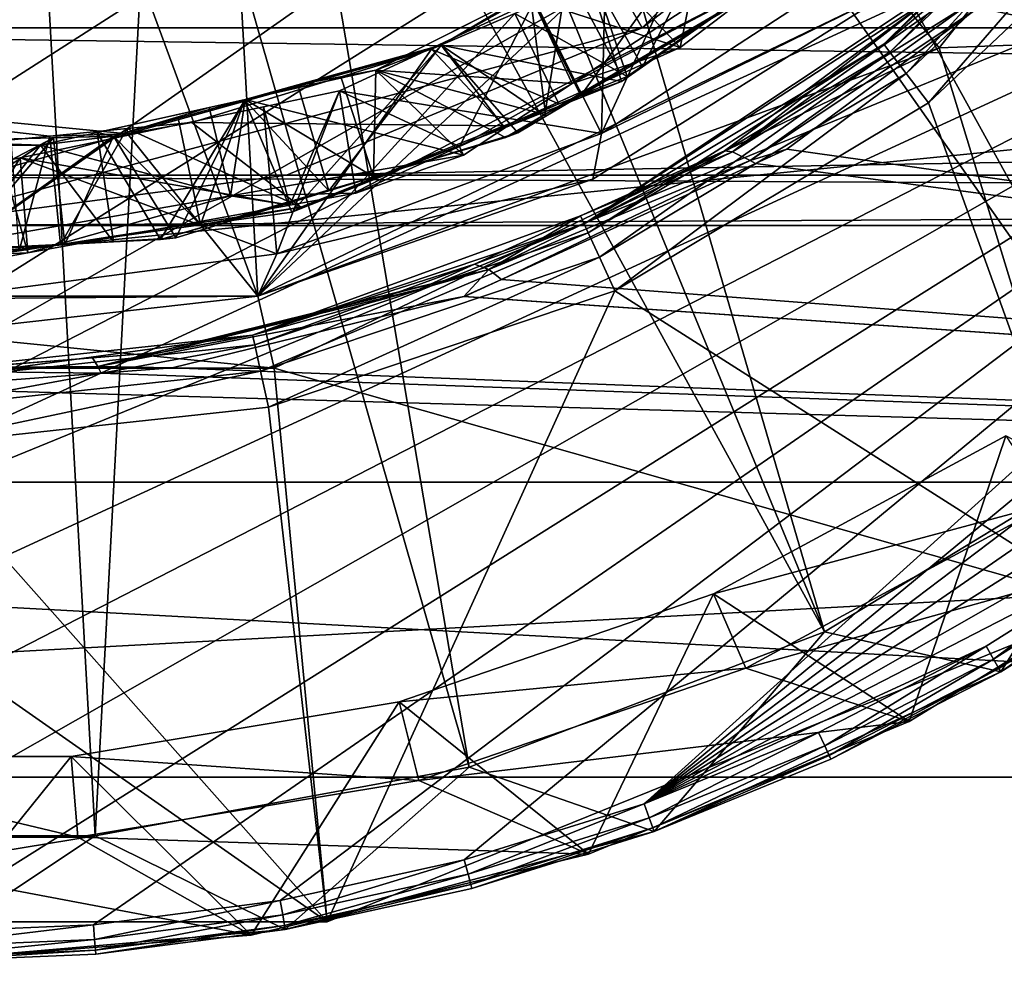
# Model space of a CAD drawing. Extents: x 0 to 200, y 18 to 95.
# Tile 46 of 256: x 45.28 to 51.96, y 32.23 to 38.62. Entities that reach past the tile are written whole.
import ezdxf

# ---------------------------------------------------------------- set-up
doc = ezdxf.new("R2010")
doc.units = 0

msp = doc.modelspace()

# ---------------------------------------------------------------- linework, layer by layer
for points in [[(31.761005, 39.693203), (59.299992, 47.227016), (32.458588, 38.622101)], [(32.458588, 38.622101), (59.299992, 47.227016), (33.245979, 37.615185)], [(33.245979, 37.615185), (59.299992, 47.227016), (34.117325, 36.679966)], [(34.117325, 36.679966), (59.299992, 47.227016), (35.066113, 35.823421)], [(35.066113, 35.823421), (59.299992, 47.227016), (36.085278, 35.051937)], [(36.085278, 35.051937), (59.299992, 47.227016), (37.167206, 34.371269)], [(37.167206, 34.371269), (59.299992, 47.227016), (38.303822, 33.786495)], [(38.303822, 33.786495), (59.299992, 47.227016), (39.486675, 33.301979)], [(59.299992, 47.227016), (59.222916, 45.718533), (39.486675, 33.301979)], [(44.499992, 47.227016, 2.686884), (49.499989, 38.566761, 2.686884), (44.499992, 37.227016, 2.686884)], [(44.499992, 47.227016, 2.686884), (53.160252, 42.227016, 2.686884), (49.499989, 38.566761, 2.686884)], [(59.222916, 45.718533), (59.037842, 44.453773), (39.486675, 33.301979)], [(59.037842, 44.453773), (58.744335, 43.209698), (39.486675, 33.301979)], [(44.499992, 43.227016, 49), (46.499996, 43.762913, 49), (46.89209, 36.74654, 49)], [(46.499996, 43.762913, 49), (51.202507, 38.822327, 49), (46.89209, 36.74654, 49)], [(49.712063, 43.343151, 1.499999), (49.15139, 42.686691, 1.499999), (54.867409, 37.523575, 1.499999)], [(56.451561, 39.558895, 1.499999), (49.712063, 43.343151, 1.499999), (54.867409, 37.523575, 1.499999)], [(44.499992, 43.227016, 49), (46.89209, 36.74654, 49), (42.107895, 36.74654, 49)], [(58.744335, 43.209698), (58.344566, 41.995586), (39.486675, 33.301979)], [(49.15139, 42.686691, 1.499999), (48.508659, 42.110321, 1.499999), (52.941235, 35.808369, 1.499999)], [(54.867409, 37.523575, 1.499999), (49.15139, 42.686691, 1.499999), (52.941235, 35.808369, 1.499999)], [(51.202507, 38.822327, 28), (54.635891, 42.345825, 27.5), (51.514252, 38.431412, 27.5)], [(54.635891, 42.345825, 27.5), (56.787273, 38.623367, 27.5), (51.514252, 38.431412, 27.5)], [(53.160252, 42.227016, 2.686884), (53.160252, 42.227016, 264.25293), (49.499989, 38.566761, 2.686884)], [(53.160252, 42.227016, 264.25293), (51.571064, 40.155949, 265.842102), (49.499989, 38.566761, 2.686884)], [(48.508659, 42.110321, 1.499999), (47.795235, 41.624214, 1.499999), (50.736584, 34.469864, 1.499999)], [(52.941235, 35.808369, 1.499999), (48.508659, 42.110321, 1.499999), (50.736584, 34.469864, 1.499999)], [(58.344566, 41.995586), (57.841534, 40.820503), (39.486675, 33.301979)], [(47.795235, 41.624214, 1.499999), (47.02367, 41.236935, 1.499999), (50.736584, 34.469864, 1.499999)], [(47.02367, 41.236935, 1.499999), (46.207592, 40.955322, 1.499999), (48.326195, 33.552212, 1.499999)], [(50.736584, 34.469864, 1.499999), (47.02367, 41.236935, 1.499999), (48.326195, 33.552212, 1.499999)], [(46.207592, 40.955322, 1.499999), (45.361385, 40.784348, 1.499999), (45.78957, 33.085693, 1.499999)], [(48.326195, 33.552212, 1.499999), (46.207592, 40.955322, 1.499999), (45.78957, 33.085693, 1.499999)], [(39.486675, 33.301979), (57.841534, 40.820503), (40.706917, 32.921333)], [(40.706917, 32.921333), (57.841534, 40.820503), (41.955441, 32.647396)], [(41.955441, 32.647396), (57.841534, 40.820503), (43.22295, 32.482212)], [(43.22295, 32.482212), (57.841534, 40.820503), (44.499992, 32.427017)], [(57.841534, 40.820503), (45.777039, 32.482212), (44.499992, 32.427017)], [(57.841534, 40.820503), (47.044544, 32.647396), (45.777039, 32.482212)], [(57.841534, 40.820503), (48.293068, 32.921333), (47.044544, 32.647396)], [(57.841534, 40.820503), (49.513309, 33.301979), (48.293068, 32.921333)], [(57.841534, 40.820503), (57.238976, 39.693203), (49.513309, 33.301979)], [(45.78957, 33.085693, 1.499999), (45.361385, 40.784348, 1.499999), (43.210419, 33.085693, 1.499999)], [(45.361385, 40.784348, 1.499999), (44.499992, 40.727016, 1.499999), (43.210419, 33.085693, 1.499999)], [(113.275154, 38.566761, 277.913177), (37.428932, 40.155949, 279.984253), (39.5, 38.566761, 277.913177)], [(115.346222, 40.155949, 279.984253), (37.428932, 40.155949, 279.984253), (113.275154, 38.566761, 277.913177)], [(51.571064, 40.155949, 265.842102), (49.499989, 38.566761, 267.913177), (49.499989, 38.566761, 2.686884)], [(51.571064, 40.155949, 265.842102), (103.275146, 38.566761, 267.913177), (49.499989, 38.566761, 267.913177)], [(51.571064, 40.155949, 265.842102), (101.204079, 40.155949, 265.842102), (103.275146, 38.566761, 267.913177)], [(52.864464, 40.083088, 63.5), (51.139111, 38.45649, 63.5), (51.179543, 38.403076, 63.25)], [(52.864464, 40.083088, 63.5), (52.726009, 40.025394, 258.658539), (51.139111, 38.45649, 63.5)], [(52.915394, 40.039581, 63.25), (52.864464, 40.083088, 63.5), (51.179543, 38.403076, 63.25)], [(52.726009, 40.025394, 258.658539), (51.946602, 39.130848, 259.226868), (51.139111, 38.45649, 63.5)], [(52.915394, 40.039581, 63.25), (51.179543, 38.403076, 63.25), (51.289997, 38.257156, 63.066986)], [(53.054565, 39.920727, 63.066986), (52.915394, 40.039581, 63.25), (51.289997, 38.257156, 63.066986)], [(53.054565, 39.920727, 63.066986), (51.289997, 38.257156, 63.066986), (51.440887, 38.057827, 63)], [(53.244667, 39.758362, 63), (53.054565, 39.920727, 63.066986), (51.440887, 38.057827, 63)], [(53.244667, 39.758362, 63), (51.440887, 38.057827, 63), (52.669579, 34.646957, 63)], [(57.238976, 39.693203), (56.541397, 38.622101), (49.513309, 33.301979)], [(48.73608, 38.804111, 31.519258), (51.120533, 39.572365, 31.144976), (49.026028, 38.190189, 31.086119)], [(50.164589, 39.60059, 31.994501), (48.740433, 38.79314, 31.953257), (49.084484, 38.109283, 32.386841)], [(51.120533, 39.572365, 31.144976), (50.370365, 38.90173, 30.929625), (49.026028, 38.190189, 31.086119)], [(50.676308, 39.048805, 32.429985), (50.164589, 39.60059, 31.994501), (49.084484, 38.109283, 32.386841)], [(50.164589, 39.60059, 33.494503), (49.110607, 39.003021, 33.463978), (49.501835, 38.302013, 33.897568)], [(51.014347, 39.364975, 33.94072), (50.164589, 39.60059, 33.494503), (49.501835, 38.302013, 33.897568)], [(49.968494, 39.475414, 30.492817), (51.189491, 39.13377, 29.5), (49.223526, 37.849476, 29.5)], [(49.250172, 38.975494, 30.47888), (49.968494, 39.475414, 30.492817), (49.223526, 37.849476, 29.5)], [(49.968494, 39.475414, 30.492817), (49.250172, 38.975494, 30.47888), (49.757019, 38.434177, 30.912951)], [(50.370365, 38.90173, 30.929625), (49.968494, 39.475414, 30.492817), (49.757019, 38.434177, 30.912951)], [(50.49654, 39.0116, 34.12553), (51.014347, 39.364975, 33.94072), (49.501835, 38.302013, 33.897568)], [(66.499992, 35.485626, 278.624939), (66.499992, 39.196945, 282.468109), (29.499992, 35.485626, 278.624939)], [(66.499992, 39.196945, 282.468109), (29.499992, 39.196945, 282.468109), (29.499992, 35.485626, 278.624939)], [(51.780098, 38.704903, 259.927002), (52.428799, 39.184753, 259.540436), (66.499992, 35.485626, 263.375061)], [(51.139111, 38.45649, 63.5), (51.946602, 39.130848, 259.226868), (49.105255, 37.237442, 63.5)], [(51.946602, 39.130848, 259.226868), (51.467762, 38.776833, 259.531403), (49.105255, 37.237442, 63.5)], [(51.189491, 39.13377, 29.5), (51.202507, 38.822327, 29.5), (49.223526, 37.849476, 29.5)], [(48.992558, 38.933094, 33.026493), (50.626545, 39.026386, 32.628284), (49.344437, 38.274929, 32.593559)], [(49.344437, 38.274929, 32.593559), (50.676308, 39.048805, 32.429985), (49.084484, 38.109283, 32.386841)], [(49.17717, 38.895206, 34.5), (50.49654, 39.0116, 34.12553), (49.397438, 38.236652, 34.094086)], [(50.626545, 39.026386, 32.628284), (50.676308, 39.048805, 32.429985), (49.344437, 38.274929, 32.593559)], [(50.49654, 39.0116, 34.12553), (49.501835, 38.302013, 33.897568), (49.397438, 38.236652, 34.094086)], [(49.110607, 39.003021, 33.463978), (48.13549, 38.450161, 33.435738), (49.360634, 38.202785, 33.893543)], [(49.110607, 39.003021, 33.463978), (48.992558, 38.933094, 33.026493), (48.13549, 38.450161, 33.435738)], [(48.76989, 38.753033, 30.470467), (49.250172, 38.975494, 30.47888), (49.223526, 37.849476, 29.5)], [(49.250172, 38.975494, 30.47888), (48.76989, 38.753033, 30.470467), (49.757019, 38.434177, 30.912951)], [(49.501835, 38.302013, 33.897568), (49.110607, 39.003021, 33.463978), (49.360634, 38.202785, 33.893543)], [(51.202507, 38.822327, 34.5), (49.17717, 38.895206, 34.5), (46.89209, 36.74654, 34.5)], [(49.17717, 38.895206, 34.5), (48.636375, 38.664711, 34.5), (46.89209, 36.74654, 34.5)], [(47.694042, 38.280056, 32.989872), (48.992558, 38.933094, 33.026493), (48.839958, 37.979263, 32.579895)], [(48.13549, 38.450161, 33.435738), (48.992558, 38.933094, 33.026493), (47.694042, 38.280056, 32.989872)], [(48.636375, 38.664711, 34.5), (49.17717, 38.895206, 34.5), (49.397438, 38.236652, 34.094086)], [(48.992558, 38.933094, 33.026493), (49.344437, 38.274929, 32.593559), (48.839958, 37.979263, 32.579895)], [(50.370365, 38.90173, 30.929625), (49.757019, 38.434177, 30.912951), (49.026028, 38.190189, 31.086119)], [(51.202507, 38.822327, 28), (51.514252, 38.431412, 27.5), (46.89209, 36.74654, 28)], [(49.164249, 37.541599, 29.5), (51.202507, 38.822327, 28), (46.89209, 36.74654, 28)], [(46.89209, 36.74654, 49), (51.202507, 38.822327, 34.5), (46.89209, 36.74654, 34.5)], [(51.202507, 38.822327, 49), (51.202507, 38.822327, 34.5), (46.89209, 36.74654, 49)], [(47.694042, 38.280056, 31.489874), (48.73608, 38.804111, 31.519258), (49.026028, 38.190189, 31.086119)], [(48.13549, 38.450161, 31.935738), (48.73608, 38.804111, 31.519258), (47.694042, 38.280056, 31.489874)], [(48.740433, 38.79314, 31.953257), (48.73608, 38.804111, 31.519258), (48.13549, 38.450161, 31.935738)], [(51.202507, 38.822327, 29.5), (51.202507, 38.822327, 28), (49.164249, 37.541599, 29.5)], [(49.223526, 37.849476, 29.5), (51.202507, 38.822327, 29.5), (49.164249, 37.541599, 29.5)], [(48.76989, 38.753033, 30.470467), (47.446728, 38.140148, 30.447285), (48.261688, 37.762684, 30.8715)], [(47.446728, 38.140148, 30.447285), (48.76989, 38.753033, 30.470467), (49.223526, 37.849476, 29.5)], [(48.740433, 38.79314, 31.953257), (48.13549, 38.450161, 31.935738), (48.846142, 37.968605, 32.380383)], [(49.757019, 38.434177, 30.912951), (48.76989, 38.753033, 30.470467), (48.261688, 37.762684, 30.8715)], [(49.084484, 38.109283, 32.386841), (48.740433, 38.79314, 31.953257), (48.846142, 37.968605, 32.380383)], [(51.467762, 38.776833, 259.531403), (50.057262, 37.734032, 260.428436), (49.105255, 37.237442, 63.5)], [(50.057262, 37.734032, 260.428436), (51.467762, 38.776833, 259.531403), (50.113098, 37.726677, 260.609619)], [(51.467762, 38.776833, 259.531403), (51.580349, 38.763485, 259.695709), (50.113098, 37.726677, 260.609619)], [(51.580349, 38.763485, 259.695709), (51.71027, 38.725132, 259.849823), (50.113098, 37.726677, 260.609619)], [(50.113098, 37.726677, 260.609619), (51.71027, 38.725132, 259.849823), (50.233059, 37.666584, 260.764862)], [(51.71027, 38.725132, 259.849823), (51.780098, 38.704903, 259.927002), (50.233059, 37.666584, 260.764862)], [(51.780098, 38.704903, 259.927002), (50.479942, 37.743156, 260.701721), (50.233059, 37.666584, 260.764862)], [(50.479942, 37.743156, 260.701721), (51.780098, 38.704903, 259.927002), (66.499992, 35.485626, 263.375061)], [(48.636375, 38.664711, 34.5), (48.07058, 38.423557, 34.5), (46.89209, 36.74654, 34.5)], [(48.07058, 38.423557, 34.5), (48.636375, 38.664711, 34.5), (48.93528, 38.051414, 34.082474)], [(48.636375, 38.664711, 34.5), (49.397438, 38.236652, 34.094086), (48.93528, 38.051414, 34.082474)], [(56.541397, 38.622101), (55.753998, 37.615185), (49.513309, 33.301979)], [(51.514252, 38.431412, 27.5), (56.787273, 38.623367, 27.5), (52.669579, 34.646957, 27.5)], [(110.863342, 37.567757, 275.501373), (39.5, 38.566761, 277.913177), (41.911797, 37.567757, 275.501373)], [(113.275154, 38.566761, 277.913177), (39.5, 38.566761, 277.913177), (110.863342, 37.567757, 275.501373)], [(49.499989, 38.566761, 2.686884), (49.499989, 38.566761, 267.913177), (44.499992, 37.227016, 2.686884)], [(49.499989, 38.566761, 267.913177), (47.088192, 37.567757, 270.324982), (44.499992, 37.227016, 2.686884)], [(103.275146, 38.566761, 267.913177), (105.686966, 37.567757, 270.324982), (47.088192, 37.567757, 270.324982)], [(49.499989, 38.566761, 267.913177), (103.275146, 38.566761, 267.913177), (47.088192, 37.567757, 270.324982)], [(48.07058, 38.423557, 34.5), (46.008705, 37.84758, 34.5), (46.89209, 36.74654, 34.5)], [(48.07058, 38.423557, 34.5), (46.445759, 37.92598, 34.45422), (46.008705, 37.84758, 34.5)], [(46.445759, 37.92598, 34.45422), (48.07058, 38.423557, 34.5), (48.561543, 37.901619, 34.073086)], [(48.13549, 38.450161, 33.435738), (46.803177, 38.079903, 33.400902), (47.122746, 37.317822, 33.837353)], [(48.13549, 38.450161, 33.435738), (47.694042, 38.280056, 32.989872), (46.803177, 38.079903, 33.400902)], [(46.89209, 36.74654, 28), (51.514252, 38.431412, 27.5), (47.003357, 36.259075, 27.5)], [(47.003357, 36.259075, 27.5), (51.514252, 38.431412, 27.5), (52.669579, 34.646957, 27.5)], [(48.566895, 37.888905, 33.873611), (48.13549, 38.450161, 33.435738), (47.122746, 37.317822, 33.837353)], [(48.13549, 38.450161, 31.935738), (47.164127, 38.18021, 31.910339), (47.373535, 37.46207, 32.343903)], [(48.13549, 38.450161, 31.935738), (47.694042, 38.280056, 31.489874), (47.164127, 38.18021, 31.910339)], [(48.655525, 37.856102, 32.375214), (48.13549, 38.450161, 31.935738), (47.373535, 37.46207, 32.343903)], [(48.07058, 38.423557, 34.5), (48.93528, 38.051414, 34.082474), (48.561543, 37.901619, 34.073086)], [(48.846142, 37.968605, 32.380383), (48.13549, 38.450161, 31.935738), (48.655525, 37.856102, 32.375214)], [(49.360634, 38.202785, 33.893543), (48.13549, 38.450161, 33.435738), (48.566895, 37.888905, 33.873611)], [(49.026028, 38.190189, 31.086119), (49.757019, 38.434177, 30.912951), (48.261688, 37.762684, 30.8715)], [(51.139111, 38.45649, 63.5), (49.105255, 37.237442, 63.5), (49.133301, 37.176605, 63.25)], [(51.179543, 38.403076, 63.25), (51.139111, 38.45649, 63.5), (49.133301, 37.176605, 63.25)], [(51.179543, 38.403076, 63.25), (49.133301, 37.176605, 63.25), (49.209923, 37.010403, 63.066986)], [(51.289997, 38.257156, 63.066986), (51.179543, 38.403076, 63.25), (49.209923, 37.010403, 63.066986)], [(46.008705, 37.84758, 34.5), (41.212662, 38.313911, 34.5), (42.107895, 36.74654, 34.5)], [(41.212662, 38.313911, 34.5), (45.480965, 37.832638, 34.429714), (45.218693, 37.807259, 34.423054)], [(41.212662, 38.313911, 34.5), (46.008705, 37.84758, 34.5), (45.480965, 37.832638, 34.429714)], [(47.694042, 38.280056, 32.989872), (47.456966, 38.227089, 32.983753), (46.803177, 38.079903, 33.400902)], [(46.806305, 38.081718, 31.466957), (47.694042, 38.280056, 31.489874), (48.288448, 37.703457, 31.065393)], [(47.164127, 38.18021, 31.910339), (47.694042, 38.280056, 31.489874), (46.806305, 38.081718, 31.466957)], [(47.456966, 38.227089, 32.983753), (47.694042, 38.280056, 32.989872), (47.676323, 37.55756, 32.550774)], [(47.694042, 38.280056, 32.989872), (48.57251, 37.82251, 32.572651), (47.676323, 37.55756, 32.550774)], [(47.694042, 38.280056, 31.489874), (49.026028, 38.190189, 31.086119), (48.288448, 37.703457, 31.065393)], [(47.694042, 38.280056, 32.989872), (48.839958, 37.979263, 32.579895), (48.57251, 37.82251, 32.572651)], [(49.344437, 38.274929, 32.593559), (49.084484, 38.109283, 32.386841), (48.839958, 37.979263, 32.579895)], [(49.397438, 38.236652, 34.094086), (49.501835, 38.302013, 33.897568), (49.360634, 38.202785, 33.893543)], [(47.456966, 38.227089, 32.983753), (46.806305, 38.081718, 32.966957), (46.803177, 38.079903, 33.400902)], [(46.806305, 38.081718, 32.966957), (47.456966, 38.227089, 32.983753), (47.676323, 37.55756, 32.550774)], [(48.93528, 38.051414, 34.082474), (49.360634, 38.202785, 33.893543), (48.566895, 37.888905, 33.873611)], [(49.397438, 38.236652, 34.094086), (49.360634, 38.202785, 33.893543), (48.93528, 38.051414, 34.082474)], [(51.289997, 38.257156, 63.066986), (49.209923, 37.010403, 63.066986), (49.314575, 36.783371, 63)], [(51.440887, 38.057827, 63), (51.289997, 38.257156, 63.066986), (49.314575, 36.783371, 63)], [(47.164127, 38.18021, 31.910339), (46.803177, 38.079903, 31.900902), (47.373535, 37.46207, 32.343903)], [(47.164127, 38.18021, 31.910339), (46.806305, 38.081718, 31.466957), (46.803177, 38.079903, 31.900902)], [(46.931656, 38.032032, 30.438942), (47.446728, 38.140148, 30.447285), (47.021301, 37.034222, 29.5)], [(47.446728, 38.140148, 30.447285), (46.931656, 38.032032, 30.438942), (47.108738, 37.364849, 30.840536)], [(47.446728, 38.140148, 30.447285), (49.223526, 37.849476, 29.5), (47.021301, 37.034222, 29.5)], [(47.558128, 37.446739, 30.851999), (47.446728, 38.140148, 30.447285), (47.108738, 37.364849, 30.840536)], [(48.261688, 37.762684, 30.8715), (47.446728, 38.140148, 30.447285), (47.558128, 37.446739, 30.851999)], [(49.026028, 38.190189, 31.086119), (48.261688, 37.762684, 30.8715), (48.288448, 37.703457, 31.065393)], [(45.80328, 37.85762, 32.941063), (46.806305, 38.081718, 32.966957), (46.232941, 37.130836, 32.515537)], [(46.806305, 38.081718, 32.966957), (45.80328, 37.85762, 32.941063), (45.914368, 37.832893, 33.377663)], [(46.351566, 37.954395, 33.389095), (46.806305, 38.081718, 32.966957), (45.914368, 37.832893, 33.377663)], [(46.803177, 38.079903, 31.900902), (45.914368, 37.832893, 31.877663), (46.336948, 37.143475, 32.318584)], [(46.803177, 38.079903, 31.900902), (46.563385, 38.027443, 31.460686), (45.914368, 37.832893, 31.877663)], [(46.806305, 38.081718, 32.966957), (47.676323, 37.55756, 32.550774), (46.232941, 37.130836, 32.515537)], [(47.373535, 37.46207, 32.343903), (46.803177, 38.079903, 31.900902), (46.336948, 37.143475, 32.318584)], [(46.803177, 38.079903, 33.400902), (46.806305, 38.081718, 32.966957), (46.351566, 37.954395, 33.389095)], [(46.803177, 38.079903, 33.400902), (46.351566, 37.954395, 33.389095), (46.502888, 37.230671, 33.822742)], [(47.122746, 37.317822, 33.837353), (46.803177, 38.079903, 33.400902), (46.502888, 37.230671, 33.822742)], [(46.563385, 38.027443, 31.460686), (46.806305, 38.081718, 31.466957), (46.708004, 37.426521, 31.027754)], [(46.803177, 38.079903, 31.900902), (46.806305, 38.081718, 31.466957), (46.563385, 38.027443, 31.460686)], [(46.806305, 38.081718, 31.466957), (48.288448, 37.703457, 31.065393), (46.708004, 37.426521, 31.027754)], [(48.839958, 37.979263, 32.579895), (49.084484, 38.109283, 32.386841), (48.846142, 37.968605, 32.380383)], [(45.2808, 37.685505, 30.412205), (46.931656, 38.032032, 30.438942), (47.021301, 37.034222, 29.5)], [(46.931656, 38.032032, 30.438942), (45.2808, 37.685505, 30.412205), (47.108738, 37.364849, 30.840536)], [(45.417488, 37.771423, 31.431105), (46.563385, 38.027443, 31.460686), (46.708004, 37.426521, 31.027754)], [(45.914368, 37.832893, 31.877663), (46.563385, 38.027443, 31.460686), (45.417488, 37.771423, 31.431105)], [(48.561543, 37.901619, 34.073086), (48.93528, 38.051414, 34.082474), (48.566895, 37.888905, 33.873611)], [(51.440887, 38.057827, 63), (49.314575, 36.783371, 63), (52.669579, 34.646957, 63)], [(46.351566, 37.954395, 33.389095), (45.914368, 37.832893, 33.377663), (46.502888, 37.230671, 33.822742)], [(48.839958, 37.979263, 32.579895), (48.846142, 37.968605, 32.380383), (48.57251, 37.82251, 32.572651)], [(48.846142, 37.968605, 32.380383), (48.655525, 37.856102, 32.375214), (48.57251, 37.82251, 32.572651)], [(45.480965, 37.832638, 34.429714), (46.005325, 37.883366, 34.443031), (45.554237, 37.096859, 33.99995)], [(46.008705, 37.84758, 34.5), (46.005325, 37.883366, 34.443031), (45.480965, 37.832638, 34.429714)], [(46.005325, 37.883366, 34.443031), (47.184795, 37.349804, 34.038498), (45.554237, 37.096859, 33.99995)], [(46.005325, 37.883366, 34.443031), (46.445759, 37.92598, 34.45422), (47.184795, 37.349804, 34.038498)], [(46.445759, 37.92598, 34.45422), (46.005325, 37.883366, 34.443031), (46.008705, 37.84758, 34.5)], [(46.445759, 37.92598, 34.45422), (48.561543, 37.901619, 34.073086), (47.184795, 37.349804, 34.038498)], [(47.184795, 37.349804, 34.038498), (48.566895, 37.888905, 33.873611), (47.122746, 37.317822, 33.837353)], [(48.561543, 37.901619, 34.073086), (48.566895, 37.888905, 33.873611), (47.184795, 37.349804, 34.038498)], [(46.89209, 36.74654, 34.5), (46.008705, 37.84758, 34.5), (42.107895, 36.74654, 34.5)], [(45.506714, 37.822147, 31.86739), (43.5825, 37.771423, 31.818895), (43.92165, 36.992382, 32.262093)], [(43.5825, 37.771423, 31.818895), (45.506714, 37.822147, 31.86739), (45.417488, 37.771423, 31.431105)], [(44.847713, 37.050312, 32.283752), (45.506714, 37.822147, 31.86739), (43.92165, 36.992382, 32.262093)], [(44.119446, 37.805641, 32.898392), (45.417488, 37.771423, 32.931107), (44.847816, 37.063404, 32.48317)], [(44.119446, 37.805641, 32.898392), (44.650154, 37.799568, 33.345802), (45.417488, 37.771423, 32.931107)], [(45.914368, 37.832893, 33.377663), (44.650154, 37.799568, 33.345802), (44.715164, 36.979324, 33.780602)], [(44.650154, 37.799568, 33.345802), (45.914368, 37.832893, 33.377663), (45.417488, 37.771423, 32.931107)], [(46.502888, 37.230671, 33.822742), (45.914368, 37.832893, 33.377663), (44.715164, 36.979324, 33.780602)], [(45.583515, 37.09634, 32.300961), (45.506714, 37.822147, 31.86739), (44.847713, 37.050312, 32.283752)], [(45.218693, 37.807259, 34.423054), (45.480965, 37.832638, 34.429714), (45.274048, 37.053391, 33.993328)], [(45.480965, 37.832638, 34.429714), (45.554237, 37.096859, 33.99995), (45.274048, 37.053391, 33.993328)], [(45.417488, 37.771423, 32.931107), (45.80328, 37.85762, 32.941063), (45.91346, 37.115284, 32.508072)], [(45.914368, 37.832893, 33.377663), (45.80328, 37.85762, 32.941063), (45.417488, 37.771423, 32.931107)], [(45.506714, 37.822147, 31.86739), (45.914368, 37.832893, 31.877663), (45.417488, 37.771423, 31.431105)], [(45.914368, 37.832893, 31.877663), (45.506714, 37.822147, 31.86739), (45.583515, 37.09634, 32.300961)], [(46.336948, 37.143475, 32.318584), (45.914368, 37.832893, 31.877663), (45.583515, 37.09634, 32.300961)], [(45.80328, 37.85762, 32.941063), (46.232941, 37.130836, 32.515537), (45.91346, 37.115284, 32.508072)], [(49.223526, 37.849476, 29.5), (49.164249, 37.541599, 29.5), (47.021301, 37.034222, 29.5)], [(47.676323, 37.55756, 32.550774), (48.655525, 37.856102, 32.375214), (47.373535, 37.46207, 32.343903)], [(48.57251, 37.82251, 32.572651), (48.655525, 37.856102, 32.375214), (47.676323, 37.55756, 32.550774)], [(44.26627, 37.801769, 31.402092), (43.5825, 37.771423, 31.818895), (45.417488, 37.771423, 31.431105)], [(44.26627, 37.801769, 31.402092), (45.417488, 37.771423, 31.431105), (44.243366, 36.994659, 30.969061)], [(45.417488, 37.771423, 31.431105), (46.708004, 37.426521, 31.027754), (44.243366, 36.994659, 30.969061)], [(45.417488, 37.771423, 32.931107), (45.91346, 37.115284, 32.508072), (44.847816, 37.063404, 32.48317)], [(48.288448, 37.703457, 31.065393), (48.261688, 37.762684, 30.8715), (47.558128, 37.446739, 30.851999)], [(50.233059, 37.666584, 260.764862), (50.479942, 37.743156, 260.701721), (50.267525, 37.646187, 260.800629)], [(50.267525, 37.646187, 260.800629), (50.479942, 37.743156, 260.701721), (66.499992, 35.485626, 263.375061)], [(45.158848, 37.659904, 30.410231), (45.2808, 37.685505, 30.412205), (44.692963, 36.72879, 29.5)], [(45.2808, 37.685505, 30.412205), (47.021301, 37.034222, 29.5), (44.692963, 36.72879, 29.5)], [(45.2808, 37.685505, 30.412205), (45.158848, 37.659904, 30.410231), (45.333668, 37.041389, 30.795261)], [(47.108738, 37.364849, 30.840536), (45.2808, 37.685505, 30.412205), (45.333668, 37.041389, 30.795261)], [(48.288448, 37.703457, 31.065393), (47.558128, 37.446739, 30.851999), (46.708004, 37.426521, 31.027754)], [(49.081013, 37.290764, 260.908081), (50.113098, 37.726677, 260.609619), (48.458561, 36.927052, 261.4487)], [(50.113098, 37.726677, 260.609619), (50.233059, 37.666584, 260.764862), (48.458561, 36.927052, 261.4487)], [(50.057262, 37.734032, 260.428436), (49.081013, 37.290764, 260.908081), (49.105255, 37.237442, 63.5)], [(50.057262, 37.734032, 260.428436), (50.113098, 37.726677, 260.609619), (49.081013, 37.290764, 260.908081)], [(45.333668, 37.041389, 30.795261), (45.158848, 37.659904, 30.410231), (45.067459, 36.992878, 30.788471)], [(48.458561, 36.927052, 261.4487), (50.233059, 37.666584, 260.764862), (48.545612, 36.860134, 261.602234)], [(50.233059, 37.666584, 260.764862), (50.267525, 37.646187, 260.800629), (48.545612, 36.860134, 261.602234)], [(48.545612, 36.860134, 261.602234), (50.267525, 37.646187, 260.800629), (66.499992, 35.485626, 263.375061)], [(55.753998, 37.615185), (54.88266, 36.679966), (49.513309, 33.301979)], [(108.275154, 37.227016, 272.913177), (41.911797, 37.567757, 275.501373), (44.499992, 37.227016, 272.913177)], [(110.863342, 37.567757, 275.501373), (41.911797, 37.567757, 275.501373), (108.275154, 37.227016, 272.913177)], [(47.088192, 37.567757, 270.324982), (44.499992, 37.227016, 272.913177), (44.499992, 37.227016, 2.686884)], [(105.686966, 37.567757, 270.324982), (108.275154, 37.227016, 272.913177), (44.499992, 37.227016, 272.913177)], [(47.088192, 37.567757, 270.324982), (105.686966, 37.567757, 270.324982), (44.499992, 37.227016, 272.913177)], [(47.676323, 37.55756, 32.550774), (47.373535, 37.46207, 32.343903), (46.232941, 37.130836, 32.515537)], [(46.89209, 36.74654, 29.5), (49.164249, 37.541599, 29.5), (46.89209, 36.74654, 28)], [(47.021301, 37.034222, 29.5), (49.164249, 37.541599, 29.5), (46.89209, 36.74654, 29.5)], [(46.708004, 37.426521, 31.027754), (45.333668, 37.041389, 30.795261), (44.243366, 36.994659, 30.969061)], [(46.708004, 37.426521, 31.027754), (47.108738, 37.364849, 30.840536), (45.333668, 37.041389, 30.795261)], [(47.373535, 37.46207, 32.343903), (46.336948, 37.143475, 32.318584), (46.232941, 37.130836, 32.515537)], [(46.708004, 37.426521, 31.027754), (47.558128, 37.446739, 30.851999), (47.108738, 37.364849, 30.840536)], [(47.184795, 37.349804, 34.038498), (46.502888, 37.230671, 33.822742), (45.554237, 37.096859, 33.99995)], [(47.184795, 37.349804, 34.038498), (47.122746, 37.317822, 33.837353), (46.502888, 37.230671, 33.822742)], [(49.081013, 37.290764, 260.908081), (48.362522, 36.964527, 261.261108), (46.857403, 36.48259, 63.5)], [(49.105255, 37.237442, 63.5), (49.081013, 37.290764, 260.908081), (46.857403, 36.48259, 63.5)], [(48.362522, 36.964527, 261.261108), (49.081013, 37.290764, 260.908081), (48.458561, 36.927052, 261.4487)], [(45.554237, 37.096859, 33.99995), (46.502888, 37.230671, 33.822742), (44.715164, 36.979324, 33.780602)], [(49.105255, 37.237442, 63.5), (46.857403, 36.48259, 63.5), (46.87175, 36.41716, 63.25)], [(49.133301, 37.176605, 63.25), (49.105255, 37.237442, 63.5), (46.87175, 36.41716, 63.25)], [(45.91346, 37.115284, 32.508072), (46.336948, 37.143475, 32.318584), (45.583515, 37.09634, 32.300961)], [(46.232941, 37.130836, 32.515537), (46.336948, 37.143475, 32.318584), (45.91346, 37.115284, 32.508072)], [(49.133301, 37.176605, 63.25), (46.87175, 36.41716, 63.25), (46.910973, 36.2384, 63.066986)], [(49.209923, 37.010403, 63.066986), (49.133301, 37.176605, 63.25), (46.910973, 36.2384, 63.066986)], [(45.274048, 37.053391, 33.993328), (45.554237, 37.096859, 33.99995), (44.715164, 36.979324, 33.780602)], [(44.847816, 37.063404, 32.48317), (45.583515, 37.09634, 32.300961), (44.847713, 37.050312, 32.283752)], [(45.91346, 37.115284, 32.508072), (45.583515, 37.09634, 32.300961), (44.847816, 37.063404, 32.48317)], [(44.243366, 36.994659, 30.969061), (45.333668, 37.041389, 30.795261), (45.067459, 36.992878, 30.788471)], [(47.021301, 37.034222, 29.5), (46.89209, 36.74654, 29.5), (44.692963, 36.72879, 29.5)], [(49.209923, 37.010403, 63.066986), (46.910973, 36.2384, 63.066986), (46.964558, 35.994209, 63)], [(49.314575, 36.783371, 63), (49.209923, 37.010403, 63.066986), (46.964558, 35.994209, 63)], [(48.362522, 36.964527, 261.261108), (47.989651, 36.795219, 261.444336), (46.857403, 36.48259, 63.5)], [(48.362522, 36.964527, 261.261108), (48.458561, 36.927052, 261.4487), (47.989651, 36.795219, 261.444336)], [(48.458561, 36.927052, 261.4487), (48.290833, 36.744411, 261.720337), (45.808376, 36.270657, 262.247498)], [(46.245411, 36.366375, 261.981171), (48.458561, 36.927052, 261.4487), (45.808376, 36.270657, 262.247498)], [(47.989651, 36.795219, 261.444336), (48.458561, 36.927052, 261.4487), (46.245411, 36.366375, 261.981171)], [(48.458561, 36.927052, 261.4487), (48.545612, 36.860134, 261.602234), (48.290833, 36.744411, 261.720337)], [(48.545612, 36.860134, 261.602234), (48.293575, 36.745079, 261.719543), (48.290833, 36.744411, 261.720337)], [(48.293575, 36.745079, 261.719543), (48.545612, 36.860134, 261.602234), (66.499992, 35.485626, 263.375061)], [(42.107895, 36.74654, 28), (47.003357, 36.259075, 27.5), (41.996628, 36.259075, 27.5)], [(42.107895, 36.74654, 28), (46.89209, 36.74654, 28), (47.003357, 36.259075, 27.5)], [(46.89209, 36.74654, 28), (42.107895, 36.74654, 28), (44.499992, 36.477016, 29.5)], [(42.107895, 36.74654, 49), (46.89209, 36.74654, 34.5), (42.107895, 36.74654, 34.5)], [(42.107895, 36.74654, 49), (46.89209, 36.74654, 49), (46.89209, 36.74654, 34.5)], [(46.89209, 36.74654, 29.5), (46.89209, 36.74654, 28), (44.499992, 36.477016, 29.5)], [(44.692963, 36.72879, 29.5), (46.89209, 36.74654, 29.5), (44.499992, 36.477016, 29.5)], [(45.808376, 36.270657, 262.247498), (48.290833, 36.744411, 261.720337), (46.311588, 36.261497, 262.296021)], [(46.857403, 36.48259, 63.5), (47.989651, 36.795219, 261.444336), (46.245411, 36.366375, 261.981171)], [(46.311588, 36.261497, 262.296021), (48.290833, 36.744411, 261.720337), (66.499992, 35.485626, 263.375061)], [(49.314575, 36.783371, 63), (46.964558, 35.994209, 63), (47.362133, 32.502609, 63)], [(52.669579, 34.646957, 63), (49.314575, 36.783371, 63), (47.362133, 32.502609, 63)], [(48.290833, 36.744411, 261.720337), (48.293575, 36.745079, 261.719543), (66.499992, 35.485626, 263.375061)], [(54.88266, 36.679966), (53.933865, 35.823421), (49.513309, 33.301979)], [(46.857403, 36.48259, 63.5), (44.499992, 36.227016, 63.5), (44.499992, 36.160027, 63.25)], [(46.87175, 36.41716, 63.25), (46.857403, 36.48259, 63.5), (44.499992, 36.160027, 63.25)], [(46.857403, 36.48259, 63.5), (46.245411, 36.366375, 261.981171), (44.499992, 36.227016, 63.5)], [(46.87175, 36.41716, 63.25), (44.499992, 36.160027, 63.25), (44.499992, 35.977016, 63.066986)], [(46.910973, 36.2384, 63.066986), (46.87175, 36.41716, 63.25), (44.499992, 35.977016, 63.066986)], [(46.245411, 36.366375, 261.981171), (45.771912, 36.329208, 262.031311), (44.499992, 36.227016, 63.5)], [(45.771912, 36.329208, 262.031311), (46.245411, 36.366375, 261.981171), (45.808376, 36.270657, 262.247498)], [(43.345764, 36.253304, 262.270233), (45.808376, 36.270657, 262.247498), (45.830994, 36.225311, 262.342316)], [(45.808376, 36.270657, 262.247498), (43.345764, 36.253304, 262.270233), (44.470474, 36.227055, 262.169159)], [(44.499813, 36.229359, 262.166046), (45.808376, 36.270657, 262.247498), (44.470474, 36.227055, 262.169159)], [(45.771912, 36.329208, 262.031311), (44.499813, 36.229359, 262.166046), (44.499992, 36.227016, 63.5)], [(45.771912, 36.329208, 262.031311), (45.808376, 36.270657, 262.247498), (44.499813, 36.229359, 262.166046)], [(45.808376, 36.270657, 262.247498), (46.311588, 36.261497, 262.296021), (45.830994, 36.225311, 262.342316)], [(41.996628, 36.259075, 27.5), (47.362133, 32.502609, 27.5), (41.637852, 32.502609, 27.5)], [(41.996628, 36.259075, 27.5), (47.003357, 36.259075, 27.5), (47.362133, 32.502609, 27.5)], [(43.345764, 36.253304, 262.270233), (45.830994, 36.225311, 262.342316), (44.469059, 36.122761, 262.473602)], [(44.469059, 36.122761, 262.473602), (45.830994, 36.225311, 262.342316), (66.499992, 35.485626, 263.375061)], [(46.910973, 36.2384, 63.066986), (44.499992, 35.977016, 63.066986), (44.499992, 35.727016, 63)], [(46.964558, 35.994209, 63), (46.910973, 36.2384, 63.066986), (44.499992, 35.727016, 63)], [(45.830994, 36.225311, 262.342316), (46.311588, 36.261497, 262.296021), (66.499992, 35.485626, 263.375061)], [(47.003357, 36.259075, 27.5), (52.669579, 34.646957, 27.5), (47.362133, 32.502609, 27.5)], [(44.469059, 36.122761, 262.473602), (66.499992, 35.485626, 263.375061), (29.499992, 35.485626, 263.375061)], [(46.964558, 35.994209, 63), (44.499992, 35.727016, 63), (47.362133, 32.502609, 63)], [(53.933865, 35.823421), (52.914707, 35.051937), (49.513309, 33.301979)], [(51.965832, 35.799694, 27.5), (49.983135, 34.726707, 27.5), (51.309853, 33.861916, 27.5)], [(49.983135, 34.726707, 27.5), (51.965832, 35.799694, 24), (49.983135, 34.726707, 24)], [(51.965832, 35.799694, 24), (52.266659, 35.339252, 24), (49.983135, 34.726707, 24)], [(51.965832, 35.799694, 27.5), (51.965832, 35.799694, 24), (49.983135, 34.726707, 27.5)], [(52.941235, 35.808369, 26.5), (50.736584, 34.469864, 26.5), (51.931873, 34.197544, 26.5)], [(50.736584, 34.469864, 26.5), (52.941235, 35.808369, 1.499999), (50.736584, 34.469864, 1.499999)], [(52.941235, 35.808369, 26.5), (52.941235, 35.808369, 1.499999), (50.736584, 34.469864, 26.5)], [(53.316772, 35.091759, 27.5), (51.965832, 35.799694, 27.5), (51.309853, 33.861916, 27.5)], [(54.061352, 35.669315, 26.5), (52.941235, 35.808369, 26.5), (51.931873, 34.197544, 26.5)], [(47.362133, 32.502609, 63), (44.499992, 35.727016, 63), (41.637852, 32.502609, 63)], [(53.028419, 34.887409, 0.2), (54.061352, 35.669315, 26.5), (51.931873, 34.197544, 26.5)], [(29.499992, 35.485626, 263.375061), (66.499992, 33.484234, 268.328674), (29.499992, 33.484234, 268.328674)], [(29.499992, 35.485626, 263.375061), (66.499992, 35.485626, 263.375061), (66.499992, 33.484234, 268.328674)], [(66.499992, 33.484234, 273.671326), (66.499992, 35.485626, 278.624939), (29.499992, 33.484234, 273.671326)], [(66.499992, 35.485626, 278.624939), (29.499992, 35.485626, 278.624939), (29.499992, 33.484234, 273.671326)], [(49.983135, 34.726707, 24), (52.266659, 35.339252, 24), (50.204067, 34.223034, 24)], [(52.266659, 35.339252, 24), (50.204067, 34.223034, 26.5), (50.204067, 34.223034, 24)], [(52.266659, 35.339252, 24), (52.266659, 35.339252, 26.5), (50.204067, 34.223034, 26.5)], [(52.266659, 35.339252, 26.5), (53.316772, 35.091759, 26.5), (50.204067, 34.223034, 26.5)], [(50.204067, 34.223034, 26.5), (53.316772, 35.091759, 26.5), (51.309853, 33.861916, 26.5)], [(53.316772, 35.091759, 26.5), (51.309853, 33.861916, 27.5), (51.309853, 33.861916, 26.5)], [(53.316772, 35.091759, 26.5), (53.316772, 35.091759, 27.5), (51.309853, 33.861916, 27.5)], [(52.914707, 35.051937), (51.832779, 34.371269), (49.513309, 33.301979)], [(51.832779, 34.371269), (52.914707, 35.051937), (51.882328, 34.284405, 0.026796)], [(52.914707, 35.051937), (52.971565, 34.969673, 0.026796), (51.882328, 34.284405, 0.026796)], [(51.882328, 34.284405, 0.026796), (52.971565, 34.969673, 0.026796), (51.918594, 34.220818, 0.100002)], [(52.971565, 34.969673, 0.026796), (53.013184, 34.909451, 0.100002), (51.918594, 34.220818, 0.100002)], [(51.918594, 34.220818, 0.100002), (53.013184, 34.909451, 0.100002), (51.931873, 34.197544, 0.2)], [(53.013184, 34.909451, 0.100002), (53.028419, 34.887409, 0.2), (51.931873, 34.197544, 0.2)], [(53.028419, 34.887409, 0.2), (51.931873, 34.197544, 26.5), (51.931873, 34.197544, 0.2)], [(49.983135, 34.726707, 27.5), (47.850876, 33.994701, 27.5), (49.135254, 32.961166, 27.5)], [(47.850876, 33.994701, 27.5), (49.983135, 34.726707, 24), (47.850876, 33.994701, 24)], [(49.983135, 34.726707, 24), (50.204067, 34.223034, 24), (47.850876, 33.994701, 24)], [(49.983135, 34.726707, 27.5), (49.983135, 34.726707, 24), (47.850876, 33.994701, 27.5)], [(51.309853, 33.861916, 27.5), (49.983135, 34.726707, 27.5), (49.135254, 32.961166, 27.5)], [(52.669579, 34.646957, 27.5), (47.362133, 32.502609, 63), (47.362133, 32.502609, 27.5)], [(52.669579, 34.646957, 27.5), (52.669579, 34.646957, 63), (47.362133, 32.502609, 63)], [(50.736584, 34.469864, 26.5), (48.326195, 33.552212, 26.5), (49.581066, 33.113804, 26.5)], [(48.326195, 33.552212, 26.5), (50.736584, 34.469864, 1.499999), (48.326195, 33.552212, 1.499999)], [(50.736584, 34.469864, 26.5), (50.736584, 34.469864, 1.499999), (48.326195, 33.552212, 26.5)], [(51.931873, 34.197544, 26.5), (50.736584, 34.469864, 26.5), (49.581066, 33.113804, 26.5)], [(51.832779, 34.371269), (50.696156, 33.786495), (49.513309, 33.301979)], [(50.696156, 33.786495), (51.832779, 34.371269), (50.738022, 33.695683, 0.026796)], [(51.832779, 34.371269), (51.882328, 34.284405, 0.026796), (50.738022, 33.695683, 0.026796)], [(50.738022, 33.695683, 0.026796), (51.882328, 34.284405, 0.026796), (50.768673, 33.6292, 0.100002)], [(51.882328, 34.284405, 0.026796), (51.918594, 34.220818, 0.100002), (50.768673, 33.6292, 0.100002)], [(47.850876, 33.994701, 24), (50.204067, 34.223034, 24), (47.985882, 33.461533, 24)], [(50.204067, 34.223034, 24), (47.985882, 33.461533, 26.5), (47.985882, 33.461533, 24)], [(50.204067, 34.223034, 24), (50.204067, 34.223034, 26.5), (47.985882, 33.461533, 26.5)], [(50.204067, 34.223034, 26.5), (51.309853, 33.861916, 26.5), (47.985882, 33.461533, 26.5)], [(50.779888, 33.604866, 0.2), (51.931873, 34.197544, 26.5), (49.581066, 33.113804, 26.5)], [(50.768673, 33.6292, 0.100002), (51.918594, 34.220818, 0.100002), (50.779888, 33.604866, 0.2)], [(51.918594, 34.220818, 0.100002), (51.931873, 34.197544, 0.2), (50.779888, 33.604866, 0.2)], [(51.931873, 34.197544, 0.2), (51.931873, 34.197544, 26.5), (50.779888, 33.604866, 0.2)], [(47.850876, 33.994701, 27.5), (45.627205, 33.623638, 27.5), (46.846508, 32.41169, 27.5)], [(45.627205, 33.623638, 24), (47.850876, 33.994701, 24), (47.985882, 33.461533, 24)], [(45.627205, 33.623638, 27.5), (47.850876, 33.994701, 24), (45.627205, 33.623638, 24)], [(47.850876, 33.994701, 27.5), (47.850876, 33.994701, 24), (45.627205, 33.623638, 27.5)], [(49.135254, 32.961166, 27.5), (47.850876, 33.994701, 27.5), (46.846508, 32.41169, 27.5)], [(47.985882, 33.461533, 26.5), (51.309853, 33.861916, 26.5), (49.135254, 32.961166, 26.5)], [(51.309853, 33.861916, 26.5), (49.135254, 32.961166, 27.5), (49.135254, 32.961166, 26.5)], [(51.309853, 33.861916, 26.5), (51.309853, 33.861916, 27.5), (49.135254, 32.961166, 27.5)], [(49.513309, 33.301979), (50.696156, 33.786495), (49.547195, 33.207893, 0.026796)], [(50.696156, 33.786495), (50.738022, 33.695683, 0.026796), (49.547195, 33.207893, 0.026796)], [(49.547195, 33.207893, 0.026796), (50.738022, 33.695683, 0.026796), (49.571991, 33.139015, 0.100002)], [(50.738022, 33.695683, 0.026796), (50.768673, 33.6292, 0.100002), (49.571991, 33.139015, 0.100002)], [(43.37278, 33.623638, 24), (45.672626, 33.075516, 24), (43.327362, 33.075516, 24)], [(45.627205, 33.623638, 27.5), (43.37278, 33.623638, 27.5), (44.499992, 32.227016, 27.5)], [(43.37278, 33.623638, 24), (45.627205, 33.623638, 24), (45.672626, 33.075516, 24)], [(43.37278, 33.623638, 27.5), (45.627205, 33.623638, 24), (43.37278, 33.623638, 24)], [(43.37278, 33.623638, 27.5), (45.627205, 33.623638, 27.5), (45.627205, 33.623638, 24)], [(46.846508, 32.41169, 27.5), (45.627205, 33.623638, 27.5), (44.499992, 32.227016, 27.5)], [(45.627205, 33.623638, 24), (47.985882, 33.461533, 24), (45.672626, 33.075516, 24)], [(49.571991, 33.139015, 0.100002), (50.768673, 33.6292, 0.100002), (49.581066, 33.113804, 0.2)], [(50.768673, 33.6292, 0.100002), (50.779888, 33.604866, 0.2), (49.581066, 33.113804, 0.2)], [(50.779888, 33.604866, 0.2), (49.581066, 33.113804, 26.5), (49.581066, 33.113804, 0.2)], [(48.326195, 33.552212, 26.5), (45.78957, 33.085693, 26.5), (47.078938, 32.450375, 26.5)], [(45.78957, 33.085693, 26.5), (48.326195, 33.552212, 1.499999), (45.78957, 33.085693, 1.499999)], [(48.326195, 33.552212, 26.5), (48.326195, 33.552212, 1.499999), (45.78957, 33.085693, 26.5)], [(49.581066, 33.113804, 26.5), (48.326195, 33.552212, 26.5), (47.078938, 32.450375, 26.5)], [(66.499992, 33.484234, 268.328674), (66.499992, 33.484234, 273.671326), (29.499992, 33.484234, 268.328674)], [(66.499992, 33.484234, 273.671326), (29.499992, 33.484234, 273.671326), (29.499992, 33.484234, 268.328674)], [(45.672626, 33.075516, 26.5), (47.985882, 33.461533, 26.5), (49.135254, 32.961166, 26.5)], [(47.985882, 33.461533, 24), (45.672626, 33.075516, 26.5), (45.672626, 33.075516, 24)], [(47.985882, 33.461533, 24), (47.985882, 33.461533, 26.5), (45.672626, 33.075516, 26.5)], [(48.293068, 32.921333), (49.513309, 33.301979), (48.318699, 32.824673, 0.026796)], [(49.513309, 33.301979), (49.547195, 33.207893, 0.026796), (48.318699, 32.824673, 0.026796)], [(48.318699, 32.824673, 0.026796), (49.547195, 33.207893, 0.026796), (48.33746, 32.753914, 0.100002)], [(49.547195, 33.207893, 0.026796), (49.571991, 33.139015, 0.100002), (48.33746, 32.753914, 0.100002)], [(48.33746, 32.753914, 0.100002), (49.571991, 33.139015, 0.100002), (48.34433, 32.728012, 0.2)], [(49.571991, 33.139015, 0.100002), (49.581066, 33.113804, 0.2), (48.34433, 32.728012, 0.2)], [(45.78957, 33.085693, 26.5), (41.921062, 32.450375, 26.5), (44.499992, 32.227016, 26.5)], [(45.78957, 33.085693, 26.5), (43.210419, 33.085693, 26.5), (41.921062, 32.450375, 26.5)], [(43.210419, 33.085693, 26.5), (45.78957, 33.085693, 1.499999), (43.210419, 33.085693, 1.499999)], [(43.210419, 33.085693, 26.5), (45.78957, 33.085693, 26.5), (45.78957, 33.085693, 1.499999)], [(43.327362, 33.075516, 26.5), (46.846508, 32.41169, 26.5), (44.499992, 32.227016, 26.5)], [(43.327362, 33.075516, 26.5), (45.672626, 33.075516, 26.5), (46.846508, 32.41169, 26.5)], [(45.672626, 33.075516, 24), (43.327362, 33.075516, 26.5), (43.327362, 33.075516, 24)], [(45.672626, 33.075516, 26.5), (43.327362, 33.075516, 26.5), (45.672626, 33.075516, 24)], [(47.078938, 32.450375, 26.5), (45.78957, 33.085693, 26.5), (44.499992, 32.227016, 26.5)], [(45.672626, 33.075516, 26.5), (49.135254, 32.961166, 26.5), (46.846508, 32.41169, 26.5)], [(48.34433, 32.728012, 0.2), (49.581066, 33.113804, 26.5), (47.078938, 32.450375, 26.5)], [(49.581066, 33.113804, 0.2), (49.581066, 33.113804, 26.5), (48.34433, 32.728012, 0.2)], [(49.135254, 32.961166, 26.5), (46.846508, 32.41169, 27.5), (46.846508, 32.41169, 26.5)], [(49.135254, 32.961166, 26.5), (49.135254, 32.961166, 27.5), (46.846508, 32.41169, 27.5)], [(47.044544, 32.647396), (48.293068, 32.921333), (47.061741, 32.548885, 0.026796)], [(48.293068, 32.921333), (48.318699, 32.824673, 0.026796), (47.061741, 32.548885, 0.026796)], [(47.061741, 32.548885, 0.026796), (48.318699, 32.824673, 0.026796), (47.074318, 32.476772, 0.100002)], [(48.318699, 32.824673, 0.026796), (48.33746, 32.753914, 0.100002), (47.074318, 32.476772, 0.100002)], [(47.074318, 32.476772, 0.100002), (48.33746, 32.753914, 0.100002), (47.078938, 32.450375, 0.2)], [(48.33746, 32.753914, 0.100002), (48.34433, 32.728012, 0.2), (47.078938, 32.450375, 0.2)], [(48.34433, 32.728012, 0.2), (47.078938, 32.450375, 26.5), (47.078938, 32.450375, 0.2)], [(45.777039, 32.482212), (47.044544, 32.647396), (45.785667, 32.382587, 0.026796)], [(47.044544, 32.647396), (47.061741, 32.548885, 0.026796), (45.785667, 32.382587, 0.026796)], [(45.785667, 32.382587, 0.026796), (47.061741, 32.548885, 0.026796), (45.791985, 32.309654, 0.100002)], [(47.061741, 32.548885, 0.026796), (47.074318, 32.476772, 0.100002), (45.791985, 32.309654, 0.100002)], [(47.362133, 32.502609, 27.5), (41.637852, 32.502609, 63), (41.637852, 32.502609, 27.5)], [(47.362133, 32.502609, 63), (41.637852, 32.502609, 63), (47.362133, 32.502609, 27.5)], [(45.777039, 32.482212), (45.785667, 32.382587, 0.026796), (44.499992, 32.327015, 0.026796)], [(44.499992, 32.427017), (45.777039, 32.482212), (44.499992, 32.327015, 0.026796)], [(45.791985, 32.309654, 0.100002), (47.074318, 32.476772, 0.100002), (45.794292, 32.282959, 0.2)], [(47.074318, 32.476772, 0.100002), (47.078938, 32.450375, 0.2), (45.794292, 32.282959, 0.2)], [(45.794292, 32.282959, 0.2), (47.078938, 32.450375, 26.5), (44.499992, 32.227016, 26.5)], [(46.846508, 32.41169, 26.5), (44.499992, 32.227016, 27.5), (44.499992, 32.227016, 26.5)], [(46.846508, 32.41169, 26.5), (46.846508, 32.41169, 27.5), (44.499992, 32.227016, 27.5)], [(47.078938, 32.450375, 0.2), (47.078938, 32.450375, 26.5), (45.794292, 32.282959, 0.2)], [(45.785667, 32.382587, 0.026796), (45.791985, 32.309654, 0.100002), (44.499992, 32.253811, 0.100002)], [(44.499992, 32.327015, 0.026796), (45.785667, 32.382587, 0.026796), (44.499992, 32.253811, 0.100002)], [(45.791985, 32.309654, 0.100002), (45.794292, 32.282959, 0.2), (44.499992, 32.227016, 0.2)], [(44.499992, 32.253811, 0.100002), (45.791985, 32.309654, 0.100002), (44.499992, 32.227016, 0.2)], [(45.794292, 32.282959, 0.2), (44.499992, 32.227016, 26.5), (44.499992, 32.227016, 0.2)]]:
    msp.add_3dface(points)

doc.saveas('drawing.dxf')
